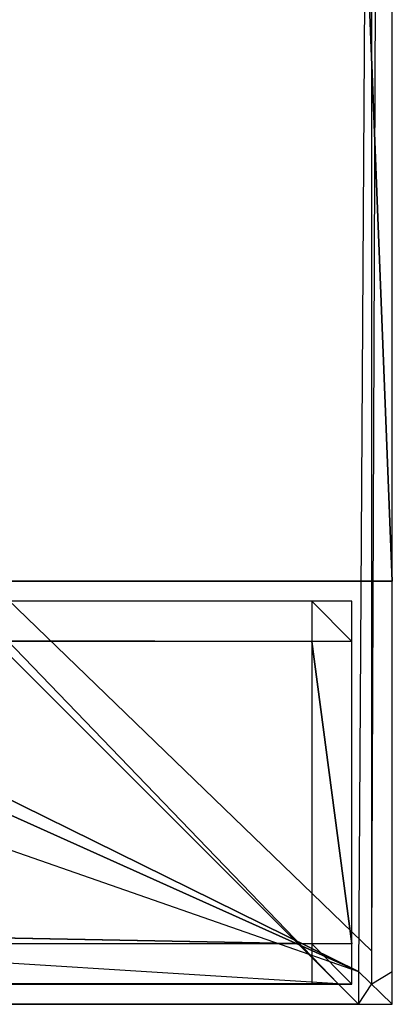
# Model space of a CAD drawing. Extents: x 0 to 0.8, y -0.5 to 0.
# Tile 19 of 26: x 0.782 to 0.8, y -0.5 to -0.451. Entities that reach past the tile are written whole.
import ezdxf

# ---------------------------------------------------------------- set-up
doc = ezdxf.new("R2010")
doc.units = 0
for name, color, linetype in [('L0_FRONT_LEGATO_S2S2_X_1400__Y_', 7, 'CONTINUOUS'), ('L11_FRONT_LEGATO_S2S2_X_3400__Y', 7, 'CONTINUOUS'), ('L20_PLATTE_LEGATO_N_B12300__0__', 7, 'CONTINUOUS'), ('L21_KORPUS_LEGATO_SE_X_190__Y_4', 7, 'CONTINUOUS')]:
    doc.layers.add(name, color=color, linetype=linetype)

msp = doc.modelspace()

# ---------------------------------------------------------------- linework, layer by layer
at = {"layer": 'L0_FRONT_LEGATO_S2S2_X_1400__Y_', "color": 8}
for points, invisible_edges in [([(0.796, -0.482, 0.51), (0.004, -0.48, 0.51), (0.004, -0.482, 0.51), (0.796, -0.482, 0.51)], 13), ([(0.004, -0.48, 0.51), (0.796, -0.482, 0.51), (0.796, -0.48, 0.51), (0.004, -0.48, 0.51)], 14), ([(0.004, -0.48, 0.37), (0.796, -0.482, 0.37), (0.004, -0.482, 0.37), (0.004, -0.48, 0.37)], 13), ([(0.796, -0.482, 0.37), (0.004, -0.48, 0.37), (0.796, -0.48, 0.37), (0.796, -0.482, 0.37)], 14), ([(0.004, -0.48, 0.372), (0.796, -0.48, 0.508), (0.796, -0.48, 0.372), (0.004, -0.48, 0.372)], 13), ([(0.796, -0.48, 0.508), (0.004, -0.48, 0.372), (0.004, -0.48, 0.508), (0.796, -0.48, 0.508)], 14), ([(0.004, -0.48, 0.508), (0.796, -0.48, 0.51), (0.796, -0.48, 0.508), (0.004, -0.48, 0.508)], 13), ([(0.796, -0.48, 0.51), (0.004, -0.48, 0.508), (0.004, -0.48, 0.51), (0.796, -0.48, 0.51)], 14), ([(0.004, -0.48, 0.37), (0.796, -0.48, 0.372), (0.796, -0.48, 0.37), (0.004, -0.48, 0.37)], 13), ([(0.796, -0.48, 0.372), (0.004, -0.48, 0.37), (0.004, -0.48, 0.372), (0.796, -0.48, 0.372)], 14), ([(0.798, -0.482, 0.51), (0.796, -0.48, 0.51), (0.796, -0.482, 0.51), (0.798, -0.482, 0.51)], 13), ([(0.796, -0.48, 0.51), (0.798, -0.482, 0.51), (0.798, -0.48, 0.51), (0.796, -0.48, 0.51)], 14), ([(0.796, -0.48, 0.37), (0.798, -0.482, 0.37), (0.796, -0.482, 0.37), (0.796, -0.48, 0.37)], 13), ([(0.798, -0.482, 0.37), (0.796, -0.48, 0.37), (0.798, -0.48, 0.37), (0.798, -0.482, 0.37)], 14), ([(0.796, -0.48, 0.372), (0.798, -0.48, 0.508), (0.798, -0.48, 0.372), (0.796, -0.48, 0.372)], 13), ([(0.798, -0.48, 0.508), (0.796, -0.48, 0.372), (0.796, -0.48, 0.508), (0.798, -0.48, 0.508)], 14), ([(0.796, -0.48, 0.37), (0.798, -0.48, 0.372), (0.798, -0.48, 0.37), (0.796, -0.48, 0.37)], 13), ([(0.798, -0.48, 0.372), (0.796, -0.48, 0.37), (0.796, -0.48, 0.372), (0.798, -0.48, 0.372)], 14), ([(0.796, -0.48, 0.508), (0.798, -0.48, 0.51), (0.798, -0.48, 0.508), (0.796, -0.48, 0.508)], 13), ([(0.798, -0.48, 0.51), (0.796, -0.48, 0.508), (0.796, -0.48, 0.51), (0.798, -0.48, 0.51)], 14), ([(0.798, -0.48, 0.508), (0.798, -0.482, 0.51), (0.798, -0.482, 0.508), (0.798, -0.48, 0.508)], 13), ([(0.798, -0.482, 0.51), (0.798, -0.48, 0.508), (0.798, -0.48, 0.51), (0.798, -0.482, 0.51)], 14), ([(0.798, -0.48, 0.372), (0.798, -0.482, 0.508), (0.798, -0.482, 0.372), (0.798, -0.48, 0.372)], 13), ([(0.798, -0.482, 0.508), (0.798, -0.48, 0.372), (0.798, -0.48, 0.508), (0.798, -0.482, 0.508)], 14), ([(0.798, -0.48, 0.37), (0.798, -0.482, 0.372), (0.798, -0.482, 0.37), (0.798, -0.48, 0.37)], 13), ([(0.798, -0.482, 0.372), (0.798, -0.48, 0.37), (0.798, -0.48, 0.372), (0.798, -0.482, 0.372)], 14), ([(0.004, -0.482, 0.37), (0.796, -0.497, 0.37), (0.004, -0.497, 0.37), (0.004, -0.482, 0.37)], 13), ([(0.796, -0.497, 0.37), (0.004, -0.482, 0.37), (0.796, -0.482, 0.37), (0.796, -0.497, 0.37)], 14), ([(0.796, -0.497, 0.51), (0.004, -0.482, 0.51), (0.004, -0.497, 0.51), (0.796, -0.497, 0.51)], 13), ([(0.004, -0.482, 0.51), (0.796, -0.497, 0.51), (0.796, -0.482, 0.51), (0.004, -0.482, 0.51)], 14), ([(0.796, -0.482, 0.37), (0.798, -0.497, 0.37), (0.796, -0.497, 0.37), (0.796, -0.482, 0.37)], 13), ([(0.798, -0.497, 0.37), (0.796, -0.482, 0.37), (0.798, -0.482, 0.37), (0.798, -0.497, 0.37)], 14), ([(0.798, -0.497, 0.51), (0.796, -0.482, 0.51), (0.796, -0.497, 0.51), (0.798, -0.497, 0.51)], 13), ([(0.796, -0.482, 0.51), (0.798, -0.497, 0.51), (0.798, -0.482, 0.51), (0.796, -0.482, 0.51)], 14), ([(0.798, -0.482, 0.372), (0.798, -0.497, 0.508), (0.798, -0.497, 0.372), (0.798, -0.482, 0.372)], 13), ([(0.798, -0.497, 0.508), (0.798, -0.482, 0.372), (0.798, -0.482, 0.508), (0.798, -0.497, 0.508)], 14), ([(0.798, -0.482, 0.37), (0.798, -0.497, 0.372), (0.798, -0.497, 0.37), (0.798, -0.482, 0.37)], 13), ([(0.798, -0.497, 0.372), (0.798, -0.482, 0.37), (0.798, -0.482, 0.372), (0.798, -0.497, 0.372)], 14), ([(0.798, -0.482, 0.508), (0.798, -0.497, 0.51), (0.798, -0.497, 0.508), (0.798, -0.482, 0.508)], 13), ([(0.798, -0.497, 0.51), (0.798, -0.482, 0.508), (0.798, -0.482, 0.51), (0.798, -0.497, 0.51)], 14), ([(0.004, -0.497, 0.37), (0.796, -0.499, 0.37), (0.004, -0.499, 0.37), (0.004, -0.497, 0.37)], 13), ([(0.796, -0.499, 0.37), (0.004, -0.497, 0.37), (0.796, -0.497, 0.37), (0.796, -0.499, 0.37)], 14), ([(0.796, -0.499, 0.51), (0.004, -0.497, 0.51), (0.004, -0.499, 0.51), (0.796, -0.499, 0.51)], 13), ([(0.004, -0.497, 0.51), (0.796, -0.499, 0.51), (0.796, -0.497, 0.51), (0.004, -0.497, 0.51)], 14), ([(0.798, -0.499, 0.51), (0.796, -0.497, 0.51), (0.796, -0.499, 0.51), (0.798, -0.499, 0.51)], 13), ([(0.796, -0.497, 0.51), (0.798, -0.499, 0.51), (0.798, -0.497, 0.51), (0.796, -0.497, 0.51)], 14), ([(0.796, -0.497, 0.37), (0.798, -0.499, 0.37), (0.796, -0.499, 0.37), (0.796, -0.497, 0.37)], 13), ([(0.798, -0.499, 0.37), (0.796, -0.497, 0.37), (0.798, -0.497, 0.37), (0.798, -0.499, 0.37)], 14), ([(0.798, -0.497, 0.372), (0.798, -0.499, 0.508), (0.798, -0.499, 0.372), (0.798, -0.497, 0.372)], 13), ([(0.798, -0.499, 0.508), (0.798, -0.497, 0.372), (0.798, -0.497, 0.508), (0.798, -0.499, 0.508)], 14), ([(0.798, -0.497, 0.508), (0.798, -0.499, 0.51), (0.798, -0.499, 0.508), (0.798, -0.497, 0.508)], 13), ([(0.798, -0.499, 0.51), (0.798, -0.497, 0.508), (0.798, -0.497, 0.51), (0.798, -0.499, 0.51)], 14), ([(0.798, -0.497, 0.37), (0.798, -0.499, 0.372), (0.798, -0.499, 0.37), (0.798, -0.497, 0.37)], 13), ([(0.798, -0.499, 0.372), (0.798, -0.497, 0.37), (0.798, -0.497, 0.372), (0.798, -0.499, 0.372)], 14), ([(0.796, -0.499, 0.508), (0.004, -0.499, 0.372), (0.796, -0.499, 0.372), (0.796, -0.499, 0.508)], 13), ([(0.004, -0.499, 0.372), (0.796, -0.499, 0.508), (0.004, -0.499, 0.508), (0.004, -0.499, 0.372)], 14), ([(0.796, -0.499, 0.372), (0.004, -0.499, 0.37), (0.796, -0.499, 0.37), (0.796, -0.499, 0.372)], 13), ([(0.004, -0.499, 0.37), (0.796, -0.499, 0.372), (0.004, -0.499, 0.372), (0.004, -0.499, 0.37)], 14), ([(0.796, -0.499, 0.51), (0.004, -0.499, 0.508), (0.796, -0.499, 0.508), (0.796, -0.499, 0.51)], 13), ([(0.004, -0.499, 0.508), (0.796, -0.499, 0.51), (0.004, -0.499, 0.51), (0.004, -0.499, 0.508)], 14), ([(0.798, -0.499, 0.508), (0.796, -0.499, 0.372), (0.798, -0.499, 0.372), (0.798, -0.499, 0.508)], 13), ([(0.796, -0.499, 0.372), (0.798, -0.499, 0.508), (0.796, -0.499, 0.508), (0.796, -0.499, 0.372)], 14), ([(0.798, -0.499, 0.372), (0.796, -0.499, 0.37), (0.798, -0.499, 0.37), (0.798, -0.499, 0.372)], 13), ([(0.796, -0.499, 0.37), (0.798, -0.499, 0.372), (0.796, -0.499, 0.372), (0.796, -0.499, 0.37)], 14), ([(0.798, -0.499, 0.51), (0.796, -0.499, 0.508), (0.798, -0.499, 0.508), (0.798, -0.499, 0.51)], 13), ([(0.796, -0.499, 0.508), (0.798, -0.499, 0.51), (0.796, -0.499, 0.51), (0.796, -0.499, 0.508)], 14)]:
    msp.add_3dface(points, dxfattribs=dict(at, invisible_edges=invisible_edges))
at = {"layer": 'L11_FRONT_LEGATO_S2S2_X_3400__Y', "color": 8}
for points, invisible_edges in [([(0.796, -0.482, 0.34), (0.004, -0.48, 0.34), (0.004, -0.482, 0.34), (0.796, -0.482, 0.34)], 13), ([(0.004, -0.48, 0.34), (0.796, -0.482, 0.34), (0.796, -0.48, 0.34), (0.004, -0.48, 0.34)], 14), ([(0.004, -0.48), (0.796, -0.482), (0.004, -0.482), (0.004, -0.48)], 13), ([(0.796, -0.482), (0.004, -0.48), (0.796, -0.48), (0.796, -0.482)], 14), ([(0.004, -0.48, 0.002), (0.796, -0.48, 0.338), (0.796, -0.48, 0.002), (0.004, -0.48, 0.002)], 13), ([(0.796, -0.48, 0.338), (0.004, -0.48, 0.002), (0.004, -0.48, 0.338), (0.796, -0.48, 0.338)], 14), ([(0.004, -0.48, 0.338), (0.796, -0.48, 0.34), (0.796, -0.48, 0.338), (0.004, -0.48, 0.338)], 13), ([(0.796, -0.48, 0.34), (0.004, -0.48, 0.338), (0.004, -0.48, 0.34), (0.796, -0.48, 0.34)], 14), ([(0.004, -0.48), (0.796, -0.48, 0.002), (0.796, -0.48), (0.004, -0.48)], 13), ([(0.796, -0.48, 0.002), (0.004, -0.48), (0.004, -0.48, 0.002), (0.796, -0.48, 0.002)], 14), ([(0.798, -0.482, 0.34), (0.796, -0.48, 0.34), (0.796, -0.482, 0.34), (0.798, -0.482, 0.34)], 13), ([(0.796, -0.48, 0.34), (0.798, -0.482, 0.34), (0.798, -0.48, 0.34), (0.796, -0.48, 0.34)], 14), ([(0.796, -0.48), (0.798, -0.482), (0.796, -0.482), (0.796, -0.48)], 13), ([(0.798, -0.482), (0.796, -0.48), (0.798, -0.48), (0.798, -0.482)], 14), ([(0.796, -0.48, 0.002), (0.798, -0.48, 0.338), (0.798, -0.48, 0.002), (0.796, -0.48, 0.002)], 13), ([(0.798, -0.48, 0.338), (0.796, -0.48, 0.002), (0.796, -0.48, 0.338), (0.798, -0.48, 0.338)], 14), ([(0.796, -0.48), (0.798, -0.48, 0.002), (0.798, -0.48), (0.796, -0.48)], 13), ([(0.798, -0.48, 0.002), (0.796, -0.48), (0.796, -0.48, 0.002), (0.798, -0.48, 0.002)], 14), ([(0.796, -0.48, 0.338), (0.798, -0.48, 0.34), (0.798, -0.48, 0.338), (0.796, -0.48, 0.338)], 13), ([(0.798, -0.48, 0.34), (0.796, -0.48, 0.338), (0.796, -0.48, 0.34), (0.798, -0.48, 0.34)], 14), ([(0.798, -0.48, 0.338), (0.798, -0.482, 0.34), (0.798, -0.482, 0.338), (0.798, -0.48, 0.338)], 13), ([(0.798, -0.482, 0.34), (0.798, -0.48, 0.338), (0.798, -0.48, 0.34), (0.798, -0.482, 0.34)], 14), ([(0.798, -0.48, 0.002), (0.798, -0.482, 0.338), (0.798, -0.482, 0.002), (0.798, -0.48, 0.002)], 13), ([(0.798, -0.482, 0.338), (0.798, -0.48, 0.002), (0.798, -0.48, 0.338), (0.798, -0.482, 0.338)], 14), ([(0.798, -0.48), (0.798, -0.482, 0.002), (0.798, -0.482), (0.798, -0.48)], 13), ([(0.798, -0.482, 0.002), (0.798, -0.48), (0.798, -0.48, 0.002), (0.798, -0.482, 0.002)], 14), ([(0.004, -0.482), (0.796, -0.497), (0.004, -0.497), (0.004, -0.482)], 13), ([(0.796, -0.497), (0.004, -0.482), (0.796, -0.482), (0.796, -0.497)], 14), ([(0.796, -0.497, 0.34), (0.004, -0.482, 0.34), (0.004, -0.497, 0.34), (0.796, -0.497, 0.34)], 13), ([(0.004, -0.482, 0.34), (0.796, -0.497, 0.34), (0.796, -0.482, 0.34), (0.004, -0.482, 0.34)], 14), ([(0.796, -0.482), (0.798, -0.497), (0.796, -0.497), (0.796, -0.482)], 13), ([(0.798, -0.497), (0.796, -0.482), (0.798, -0.482), (0.798, -0.497)], 14), ([(0.798, -0.497, 0.34), (0.796, -0.482, 0.34), (0.796, -0.497, 0.34), (0.798, -0.497, 0.34)], 13), ([(0.796, -0.482, 0.34), (0.798, -0.497, 0.34), (0.798, -0.482, 0.34), (0.796, -0.482, 0.34)], 14), ([(0.798, -0.482, 0.002), (0.798, -0.497, 0.338), (0.798, -0.497, 0.002), (0.798, -0.482, 0.002)], 13), ([(0.798, -0.497, 0.338), (0.798, -0.482, 0.002), (0.798, -0.482, 0.338), (0.798, -0.497, 0.338)], 14), ([(0.798, -0.482), (0.798, -0.497, 0.002), (0.798, -0.497), (0.798, -0.482)], 13), ([(0.798, -0.497, 0.002), (0.798, -0.482), (0.798, -0.482, 0.002), (0.798, -0.497, 0.002)], 14), ([(0.798, -0.482, 0.338), (0.798, -0.497, 0.34), (0.798, -0.497, 0.338), (0.798, -0.482, 0.338)], 13), ([(0.798, -0.497, 0.34), (0.798, -0.482, 0.338), (0.798, -0.482, 0.34), (0.798, -0.497, 0.34)], 14), ([(0.004, -0.497), (0.796, -0.499), (0.004, -0.499), (0.004, -0.497)], 13), ([(0.796, -0.499), (0.004, -0.497), (0.796, -0.497), (0.796, -0.499)], 14), ([(0.796, -0.499, 0.34), (0.004, -0.497, 0.34), (0.004, -0.499, 0.34), (0.796, -0.499, 0.34)], 13), ([(0.004, -0.497, 0.34), (0.796, -0.499, 0.34), (0.796, -0.497, 0.34), (0.004, -0.497, 0.34)], 14), ([(0.798, -0.499, 0.34), (0.796, -0.497, 0.34), (0.796, -0.499, 0.34), (0.798, -0.499, 0.34)], 13), ([(0.796, -0.497, 0.34), (0.798, -0.499, 0.34), (0.798, -0.497, 0.34), (0.796, -0.497, 0.34)], 14), ([(0.796, -0.497), (0.798, -0.499), (0.796, -0.499), (0.796, -0.497)], 13), ([(0.798, -0.499), (0.796, -0.497), (0.798, -0.497), (0.798, -0.499)], 14), ([(0.798, -0.497, 0.002), (0.798, -0.499, 0.338), (0.798, -0.499, 0.002), (0.798, -0.497, 0.002)], 13), ([(0.798, -0.499, 0.338), (0.798, -0.497, 0.002), (0.798, -0.497, 0.338), (0.798, -0.499, 0.338)], 14), ([(0.798, -0.497, 0.338), (0.798, -0.499, 0.34), (0.798, -0.499, 0.338), (0.798, -0.497, 0.338)], 13), ([(0.798, -0.499, 0.34), (0.798, -0.497, 0.338), (0.798, -0.497, 0.34), (0.798, -0.499, 0.34)], 14), ([(0.798, -0.497), (0.798, -0.499, 0.002), (0.798, -0.499), (0.798, -0.497)], 13), ([(0.798, -0.499, 0.002), (0.798, -0.497), (0.798, -0.497, 0.002), (0.798, -0.499, 0.002)], 14), ([(0.796, -0.499, 0.338), (0.004, -0.499, 0.002), (0.796, -0.499, 0.002), (0.796, -0.499, 0.338)], 13), ([(0.004, -0.499, 0.002), (0.796, -0.499, 0.338), (0.004, -0.499, 0.338), (0.004, -0.499, 0.002)], 14), ([(0.796, -0.499, 0.002), (0.004, -0.499), (0.796, -0.499), (0.796, -0.499, 0.002)], 13), ([(0.004, -0.499), (0.796, -0.499, 0.002), (0.004, -0.499, 0.002), (0.004, -0.499)], 14), ([(0.796, -0.499, 0.34), (0.004, -0.499, 0.338), (0.796, -0.499, 0.338), (0.796, -0.499, 0.34)], 13), ([(0.004, -0.499, 0.338), (0.796, -0.499, 0.34), (0.004, -0.499, 0.34), (0.004, -0.499, 0.338)], 14), ([(0.798, -0.499, 0.338), (0.796, -0.499, 0.002), (0.798, -0.499, 0.002), (0.798, -0.499, 0.338)], 13), ([(0.796, -0.499, 0.002), (0.798, -0.499, 0.338), (0.796, -0.499, 0.338), (0.796, -0.499, 0.002)], 14), ([(0.798, -0.499, 0.002), (0.796, -0.499), (0.798, -0.499), (0.798, -0.499, 0.002)], 13), ([(0.796, -0.499), (0.798, -0.499, 0.002), (0.796, -0.499, 0.002), (0.796, -0.499)], 14), ([(0.798, -0.499, 0.34), (0.796, -0.499, 0.338), (0.798, -0.499, 0.338), (0.798, -0.499, 0.34)], 13), ([(0.796, -0.499, 0.338), (0.798, -0.499, 0.34), (0.796, -0.499, 0.34), (0.796, -0.499, 0.338)], 14)]:
    msp.add_3dface(points, dxfattribs=dict(at, invisible_edges=invisible_edges))
at = {"layer": 'L20_PLATTE_LEGATO_N_B12300__0__', "color": 8}
for points, invisible_edges in [([(0.798322, -0.498375, 0.55), (0.00192, -0.220523, 0.55), (0.00192, -0.498375, 0.55), (0.798322, -0.498375, 0.55)], 13), ([(0.00192, -0.220523, 0.55), (0.798322, -0.498375, 0.55), (0.36491, -0.305801, 0.55), (0.00192, -0.220523, 0.55)], 10), ([(0.490764, -0.23853, 0.55), (0.798322, -0.498375, 0.55), (0.492538, -0.220523, 0.55), (0.490764, -0.23853, 0.55)], 15), ([(0.492538, -0.220523, 0.55), (0.798322, -0.498375, 0.55), (0.798322, -0.220523, 0.55), (0.492538, -0.220523, 0.55)], 15), ([(0.751959, -0.450334, 0.513069), (0.798987, -0.220523, 0.542564), (0.798987, -0.497362, 0.542564), (0.751959, -0.450334, 0.513069)], 14), ([(0.798322, -0.498375, 0.55), (0.8, -0.220523, 0.55), (0.798322, -0.220523, 0.55), (0.798322, -0.498375, 0.55)], 13), ([(0.8, -0.220523, 0.55), (0.798322, -0.498375, 0.55), (0.8, -0.498375, 0.55), (0.8, -0.220523, 0.55)], 14), ([(0.8, -0.220523, 0.5432), (0.798987, -0.497362, 0.542564), (0.798987, -0.220523, 0.542564), (0.8, -0.220523, 0.5432)], 13), ([(0.798987, -0.497362, 0.542564), (0.8, -0.220523, 0.5432), (0.8, -0.498375, 0.5432), (0.798987, -0.497362, 0.542564)], 14), ([(0.8, -0.220523, 0.548361), (0.8, -0.498375, 0.55), (0.8, -0.498375, 0.548361), (0.8, -0.220523, 0.548361)], 13), ([(0.8, -0.498375, 0.55), (0.8, -0.220523, 0.548361), (0.8, -0.220523, 0.55), (0.8, -0.498375, 0.55)], 14), ([(0.8, -0.220523, 0.5432), (0.8, -0.498375, 0.544378), (0.8, -0.498375, 0.5432), (0.8, -0.220523, 0.5432)], 13), ([(0.8, -0.498375, 0.544378), (0.8, -0.220523, 0.5432), (0.8, -0.220523, 0.544378), (0.8, -0.498375, 0.544378)], 14), ([(0.8, -0.220523, 0.544378), (0.8, -0.498375, 0.548361), (0.8, -0.498375, 0.544378), (0.8, -0.220523, 0.544378)], 13), ([(0.8, -0.498375, 0.548361), (0.8, -0.220523, 0.544378), (0.8, -0.220523, 0.548361), (0.8, -0.498375, 0.548361)], 14), ([(0.485512, -0.255846, 0.55), (0.798322, -0.498375, 0.55), (0.490764, -0.23853, 0.55), (0.485512, -0.255846, 0.55)], 15), ([(0.476982, -0.271804, 0.55), (0.798322, -0.498375, 0.55), (0.485512, -0.255846, 0.55), (0.476982, -0.271804, 0.55)], 15), ([(0.465503, -0.285792, 0.55), (0.798322, -0.498375, 0.55), (0.476982, -0.271804, 0.55), (0.465503, -0.285792, 0.55)], 15), ([(0.451515, -0.297271, 0.55), (0.798322, -0.498375, 0.55), (0.465503, -0.285792, 0.55), (0.451515, -0.297271, 0.55)], 15), ([(0.435557, -0.305801, 0.55), (0.798322, -0.498375, 0.55), (0.451515, -0.297271, 0.55), (0.435557, -0.305801, 0.55)], 15), ([(0.36491, -0.305801, 0.55), (0.798322, -0.498375, 0.55), (0.382226, -0.311054, 0.55), (0.36491, -0.305801, 0.55)], 13), ([(0.418241, -0.311054, 0.55), (0.798322, -0.498375, 0.55), (0.435557, -0.305801, 0.55), (0.418241, -0.311054, 0.55)], 10), ([(0.382226, -0.311054, 0.55), (0.798322, -0.498375, 0.55), (0.400234, -0.312827, 0.55), (0.382226, -0.311054, 0.55)], 10), ([(0.400234, -0.312827, 0.55), (0.798322, -0.498375, 0.55), (0.418241, -0.311054, 0.55), (0.400234, -0.312827, 0.55)], 13), ([(0.798987, -0.497362, 0.542564), (0.751959, -0.451959, 0.513069), (0.751959, -0.450334, 0.513069), (0.798987, -0.497362, 0.542564)], 13), ([(0.049961, -0.451959, 0.513069), (0.797308, -0.498987, 0.542564), (0.002933, -0.498987, 0.542564), (0.049961, -0.451959, 0.513069)], 13), ([(0.797308, -0.498987, 0.542564), (0.049961, -0.451959, 0.513069), (0.750281, -0.451959, 0.513069), (0.797308, -0.498987, 0.542564)], 14), ([(0.751959, -0.451959, 0.513069), (0.797308, -0.498987, 0.542564), (0.750281, -0.451959, 0.513069), (0.751959, -0.451959, 0.513069)], 13), ([(0.797308, -0.498987, 0.542564), (0.751959, -0.451959, 0.513069), (0.798987, -0.498987, 0.542564), (0.797308, -0.498987, 0.542564)], 14), ([(0.751959, -0.451959, 0.513069), (0.798987, -0.497362, 0.542564), (0.798987, -0.498987, 0.542564), (0.751959, -0.451959, 0.513069)], 14), ([(0.8, -0.498375, 0.5432), (0.798987, -0.498987, 0.542564), (0.798987, -0.497362, 0.542564), (0.8, -0.498375, 0.5432)], 13), ([(0.798322, -0.5, 0.55), (0.00192, -0.498375, 0.55), (0.00192, -0.5, 0.55), (0.798322, -0.5, 0.55)], 13), ([(0.00192, -0.498375, 0.55), (0.798322, -0.5, 0.55), (0.798322, -0.498375, 0.55), (0.00192, -0.498375, 0.55)], 14), ([(0.8, -0.5, 0.55), (0.798322, -0.498375, 0.55), (0.798322, -0.5, 0.55), (0.8, -0.5, 0.55)], 13), ([(0.798322, -0.498375, 0.55), (0.8, -0.5, 0.55), (0.8, -0.498375, 0.55), (0.798322, -0.498375, 0.55)], 14), ([(0.798987, -0.498987, 0.542564), (0.8, -0.498375, 0.5432), (0.8, -0.5, 0.5432), (0.798987, -0.498987, 0.542564)], 14), ([(0.8, -0.498375, 0.548361), (0.8, -0.5, 0.55), (0.8, -0.5, 0.548361), (0.8, -0.498375, 0.548361)], 13), ([(0.8, -0.5, 0.55), (0.8, -0.498375, 0.548361), (0.8, -0.498375, 0.55), (0.8, -0.5, 0.55)], 14), ([(0.8, -0.498375, 0.544378), (0.8, -0.5, 0.548361), (0.8, -0.5, 0.544378), (0.8, -0.498375, 0.544378)], 13), ([(0.8, -0.5, 0.548361), (0.8, -0.498375, 0.544378), (0.8, -0.498375, 0.548361), (0.8, -0.5, 0.548361)], 14), ([(0.8, -0.498375, 0.5432), (0.8, -0.5, 0.544378), (0.8, -0.5, 0.5432), (0.8, -0.498375, 0.5432)], 13), ([(0.8, -0.5, 0.544378), (0.8, -0.498375, 0.5432), (0.8, -0.498375, 0.544378), (0.8, -0.5, 0.544378)], 14), ([(0.002933, -0.498987, 0.542564), (0.798322, -0.5, 0.5432), (0.00192, -0.5, 0.5432), (0.002933, -0.498987, 0.542564)], 13), ([(0.798322, -0.5, 0.5432), (0.002933, -0.498987, 0.542564), (0.797308, -0.498987, 0.542564), (0.798322, -0.5, 0.5432)], 14), ([(0.798987, -0.498987, 0.542564), (0.798322, -0.5, 0.5432), (0.797308, -0.498987, 0.542564), (0.798987, -0.498987, 0.542564)], 13), ([(0.798322, -0.5, 0.5432), (0.798987, -0.498987, 0.542564), (0.8, -0.5, 0.5432), (0.798322, -0.5, 0.5432)], 14), ([(0.798322, -0.5, 0.544378), (0.00192, -0.5, 0.548361), (0.00192, -0.5, 0.544378), (0.798322, -0.5, 0.544378)], 13), ([(0.00192, -0.5, 0.548361), (0.798322, -0.5, 0.544378), (0.798322, -0.5, 0.548361), (0.00192, -0.5, 0.548361)], 14), ([(0.798322, -0.5, 0.548361), (0.00192, -0.5, 0.55), (0.00192, -0.5, 0.548361), (0.798322, -0.5, 0.548361)], 13), ([(0.00192, -0.5, 0.55), (0.798322, -0.5, 0.548361), (0.798322, -0.5, 0.55), (0.00192, -0.5, 0.55)], 14), ([(0.798322, -0.5, 0.5432), (0.00192, -0.5, 0.544378), (0.00192, -0.5, 0.5432), (0.798322, -0.5, 0.5432)], 13), ([(0.00192, -0.5, 0.544378), (0.798322, -0.5, 0.5432), (0.798322, -0.5, 0.544378), (0.00192, -0.5, 0.544378)], 14), ([(0.8, -0.5, 0.548361), (0.798322, -0.5, 0.544378), (0.8, -0.5, 0.544378), (0.8, -0.5, 0.548361)], 13), ([(0.798322, -0.5, 0.544378), (0.8, -0.5, 0.548361), (0.798322, -0.5, 0.548361), (0.798322, -0.5, 0.544378)], 14), ([(0.8, -0.5, 0.544378), (0.798322, -0.5, 0.5432), (0.8, -0.5, 0.5432), (0.8, -0.5, 0.544378)], 13), ([(0.798322, -0.5, 0.5432), (0.8, -0.5, 0.544378), (0.798322, -0.5, 0.544378), (0.798322, -0.5, 0.5432)], 14), ([(0.8, -0.5, 0.55), (0.798322, -0.5, 0.548361), (0.8, -0.5, 0.548361), (0.8, -0.5, 0.55)], 13), ([(0.798322, -0.5, 0.548361), (0.8, -0.5, 0.55), (0.798322, -0.5, 0.55), (0.798322, -0.5, 0.548361)], 14)]:
    msp.add_3dface(points, dxfattribs=dict(at, invisible_edges=invisible_edges))
at = {"layer": 'L21_KORPUS_LEGATO_SE_X_190__Y_4', "color": 8}
for points, invisible_edges in [([(0.8, -0.479, 0.51), (0.781, 0, 0.51), (0.781, -0.479, 0.51), (0.8, -0.479, 0.51)], 13), ([(0.781, 0, 0.51), (0.8, -0.479, 0.51), (0.8, 0, 0.51), (0.781, 0, 0.51)], 14), ([(0.781, 0), (0.8, -0.479), (0.781, -0.479), (0.781, 0)], 13), ([(0.8, -0.479), (0.781, 0), (0.8, 0), (0.8, -0.479)], 14), ([(0.8, 0), (0.8, -0.479, 0.51), (0.8, -0.479), (0.8, 0)], 13), ([(0.8, -0.479, 0.51), (0.8, 0), (0.8, 0, 0.51), (0.8, -0.479, 0.51)], 14), ([(0.8, -0.479, 0.51), (0.781, -0.479), (0.8, -0.479), (0.8, -0.479, 0.51)], 13), ([(0.781, -0.479), (0.8, -0.479, 0.51), (0.781, -0.479, 0.51), (0.781, -0.479)], 14)]:
    msp.add_3dface(points, dxfattribs=dict(at, invisible_edges=invisible_edges))

doc.saveas('drawing.dxf')
